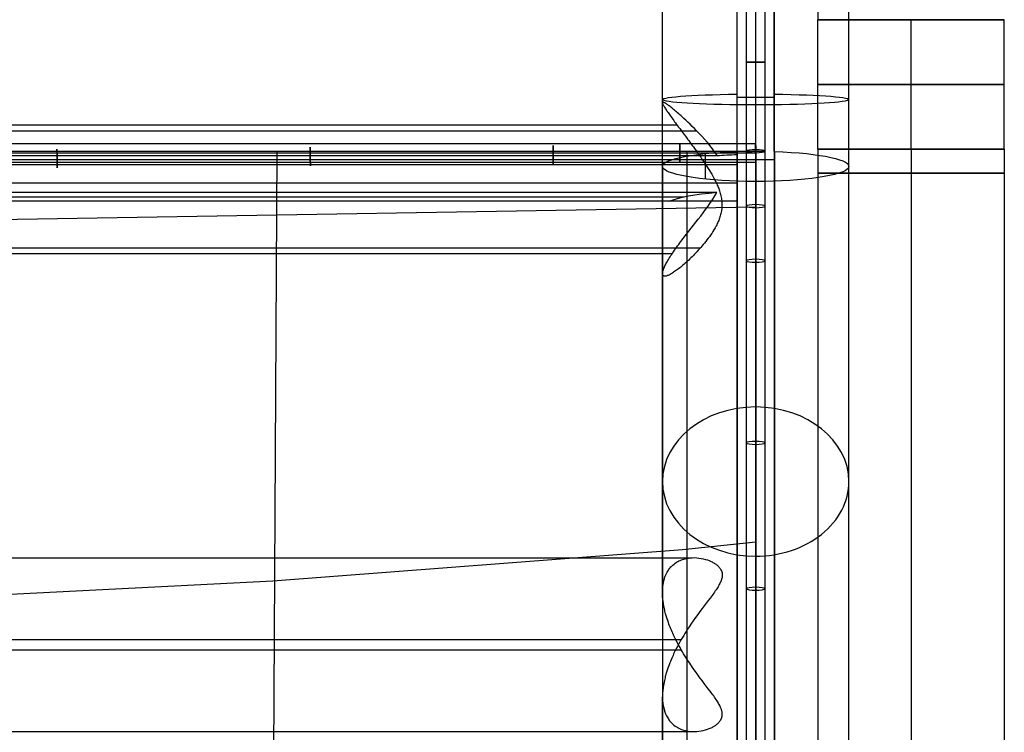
# Model space of a CAD drawing. Extents: x 5734 to 6364, y 72 to 847.
# Tile 12 of 26: x 6206 to 6364, y 445 to 560. Entities that reach past the tile are written whole.
import ezdxf

# ---------------------------------------------------------------- set-up
doc = ezdxf.new("R2010")
doc.units = 0
for name, color, linetype in [('MIDOLLINO', 7, 'CONTINUOUS'), ('PAGLIA', 7, 'CONTINUOUS'), ('PREDEFINITO', 7, 'CONTINUOUS')]:
    doc.layers.add(name, color=color, linetype=linetype)

msp = doc.modelspace()

# ---------------------------------------------------------------- linework, layer by layer
at = {"layer": 'MIDOLLINO'}
for p, q in [((5774.37, 540.29, 253.53), (6324.34, 540.29, 253.53)), ((6324.37, 537.29, 253.53), (6324.34, 540.29, 253.53)), ((5774.35, 538.79, 255.03), (6324.35, 538.79, 255.03)), ((5774.36, 538.79, 252.03), (6324.35, 538.79, 252.03)), ((6322.85, 492.07, 261.28), (6322.85, 539.04, 253.55)), ((6322.85, 539.04, 253.55), (6325.85, 539.04, 253.55)), ((6322.85, 539.04, 253.55), (6325.85, 539.04, 253.55)), ((6324.35, 492.32, 262.76), (6324.35, 539.29, 255.03)), ((6324.35, 538.8, 252.07), (6324.35, 539.29, 255.03)), ((6324.35, 538.8, 252.07), (6324.35, 539.28, 255.03)), ((6324.35, 491.83, 259.8), (6324.35, 538.8, 252.07)), ((6324.35, 538.79, 252.03), (6324.35, 538.79, 255.03)), ((6325.85, 492.07, 261.28), (6325.85, 539.04, 253.55)), ((5774.34, 537.29, 253.53), (6324.37, 537.29, 253.53)), ((6322.85, 351.2, 284.5), (6322.85, 492.07, 261.28)), ((6324.35, 351.44, 285.98), (6324.35, 492.32, 262.76)), ((6324.35, 350.96, 283.02), (6324.35, 491.83, 259.8)), ((6325.85, 351.2, 284.5), (6325.85, 492.07, 261.28))]:
    msp.add_line(p, q, dxfattribs=at)
at = {"layer": 'MIDOLLINO', "extrusion": (-3.36235e-10, 1, -0.000483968)}
msp.add_circle((-6324.35, 252.64, 553.24), 1.5, dxfattribs=at)
at = {"layer": 'MIDOLLINO', "extrusion": (0.999959, 0.009025, -0.001096)}
msp.add_circle((481.7, 260.47, 6328.68), 1.5, dxfattribs=at)
at = {"layer": 'MIDOLLINO', "extrusion": (0.999974, 0.007083, -0.000969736)}
msp.add_circle((493.88, 259.68, 6215.34), 1.5, dxfattribs=at)
at = {"layer": 'MIDOLLINO', "extrusion": (0.999975, 0.006942, -0.001007)}
msp.add_circle((494.77, 259.91, 6256.01), 1.5, dxfattribs=at)
at = {"layer": 'MIDOLLINO', "extrusion": (0.999964, 0.008435, -0.001119)}
msp.add_circle((485.39, 260.61, 6295.8), 1.5, dxfattribs=at)
at = {"layer": 'MIDOLLINO', "extrusion": (0.999945, 0.010413, -0.001249)}
msp.add_circle((472.91, 261.44, 6317.08), 1.5, dxfattribs=at)
at = {"layer": 'MIDOLLINO', "extrusion": (8.98853e-07, 0.986587, -0.163238)}
msp.add_circle((-6324.35, 338.14, 490.43), 1.5, dxfattribs=at)
at = {"layer": 'MIDOLLINO', "extrusion": (-3.0071e-10, 0.986751, -0.16224)}
msp.add_circle((-6324.35, 337.64, 490.76), 1.5, dxfattribs=at)
at = {"layer": 'MIDOLLINO', "extrusion": (0.001035, 0.986725, -0.162398)}
msp.add_circle((-6323.79, 338.8, 488.29), 1.5, dxfattribs=at)
at = {"layer": 'MIDOLLINO', "extrusion": (0.000516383, 0.986715, -0.162459)}
msp.add_circle((-6324.07, 338.29, 476.08), 1.5, dxfattribs=at)
at = {"layer": 'MIDOLLINO', "extrusion": (-0.000495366, 0.986687, -0.162632)}
msp.add_circle((-6324.59, 337.32, 439.9), 1.5, dxfattribs=at)
at = {"layer": 'MIDOLLINO', "extrusion": (-0.000270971, 0.986696, -0.162577)}
msp.add_circle((-6324.48, 337.53, 417.54), 1.5, dxfattribs=at)
at = {"layer": 'MIDOLLINO', "extrusion": (1, 3.36361e-10, 1.83144e-10)}
msp.add_arc((553.4, 340.74, 6324.35), 89.87, 260.6464, 336.6467, dxfattribs=at)
at = {"layer": 'MIDOLLINO', "extrusion": (1, 3.36314e-10, 1.83223e-10)}
msp.add_arc((553.4, 340.74, 6322.85), 88.37, 260.6461, 336.6466, dxfattribs=at)
at = {"layer": 'MIDOLLINO', "extrusion": (1, 3.36361e-10, 1.83138e-10)}
msp.add_arc((553.4, 340.74, 6325.85), 88.37, 260.6461, 336.6466, dxfattribs=at)
at = {"layer": 'MIDOLLINO', "extrusion": (1, 3.36333e-10, 1.83201e-10)}
msp.add_arc((553.4, 340.74, 6324.35), 86.87, 260.6458, 336.6466, dxfattribs=at)
at = {"layer": 'PAGLIA', "color": 2}
for p, q in [((5774.35, 539.04, 253.55), (6324.35, 539.04, 253.55)), ((6246.3, 354.52, 283.07), (6247.35, 539.04, 253.55)), ((6313.36, 124.85, 321.8), (6313.33, 539.04, 253.55)), ((6324.35, 539.04, 253.55), (6324.35, 163.41, 315.44)), ((6115.16, 526.61, 255.48), (6324.35, 530.07, 255.03)), ((6312.56, 474.93, 264.05), (6324.35, 476.14, 263.91)), ((6246.64, 469.89, 264.6), (6312.56, 474.93, 264.05)), ((6114.9, 463.09, 265.38), (6246.64, 469.89, 264.6))]:
    msp.add_line(p, q, dxfattribs=at)
at = {"layer": 'PAGLIA', "color": 2, "extrusion": (1, 3.36379e-10, 1.83123e-10)}
msp.add_arc((553.4, 340.74, 6324.35), 88.37, 260.6461, 336.6466, dxfattribs=at)
at = {"layer": 'PREDEFINITO', "color": 27}
for p, q in [((6334.35, 726.1, 498.98), (6334.35, 560.22, 498.98)), ((6334.35, 539.38, 498.98), (6334.35, 560.22, 498.98)), ((6349.35, 539.38, 483.98), (6349.35, 560.22, 483.98)), ((6349.35, 539.38, 513.98), (6349.35, 560.22, 513.98)), ((6364.35, 539.38, 498.98), (6364.35, 560.22, 498.98)), ((6334.35, 539.38, 498.98), (6334.35, 334.64, 498.98)), ((6349.35, 539.38, 483.98), (6349.35, 334.64, 483.98)), ((6349.35, 539.38, 513.98), (6349.35, 334.64, 513.98)), ((6364.35, 539.38, 498.98), (6364.35, 334.64, 498.98))]:
    msp.add_line(p, q, dxfattribs=at)
at = {"layer": 'PREDEFINITO', "color": 253}
for p, q in [((6309.36, 546.87, 237.8), (6309.35, 546.83, 237.44)), ((6309.35, 546.83, 237.44), (6309.36, 546.79, 237.09)), ((6309.37, 546.9, 238.15), (6309.36, 546.87, 237.8)), ((6309.36, 546.79, 237.09), (6309.37, 546.73, 236.74)), ((6309.39, 546.92, 238.5), (6309.37, 546.9, 238.15)), ((6309.37, 546.73, 236.74), (6309.4, 546.67, 236.38)), ((6309.41, 546.93, 238.84), (6309.39, 546.92, 238.5)), ((6309.4, 546.67, 236.38), (6309.43, 546.59, 236.02)), ((6309.45, 546.93, 239.19), (6309.41, 546.93, 238.84)), ((6309.43, 546.59, 236.02), (6309.46, 546.51, 235.69)), ((6309.49, 546.92, 239.53), (6309.45, 546.93, 239.19)), ((6309.54, 546.91, 239.87), (6309.49, 546.92, 239.53)), ((6309.6, 546.88, 240.21), (6309.54, 546.91, 239.87)), ((6309.67, 546.85, 240.55), (6309.6, 546.88, 240.21)), ((6309.74, 546.81, 240.88), (6309.67, 546.85, 240.55)), ((6309.82, 546.77, 241.21), (6309.74, 546.81, 240.88)), ((6309.9, 546.71, 241.54), (6309.82, 546.77, 241.21)), ((6310, 546.65, 241.87), (6309.9, 546.71, 241.54)), ((6310.1, 546.58, 242.19), (6310, 546.65, 241.87)), ((6309.46, 546.51, 235.69), (6309.51, 546.43, 235.36)), ((6309.51, 546.43, 235.36), (6309.56, 546.33, 235.03)), ((6309.56, 546.33, 235.03), (6309.62, 546.23, 234.7)), ((6309.62, 546.23, 234.7), (6309.69, 546.11, 234.37)), ((6309.69, 546.11, 234.37), (6309.76, 545.99, 234.05)), ((6309.76, 545.99, 234.05), (6309.85, 545.86, 233.73)), ((6309.85, 545.86, 233.73), (6309.94, 545.73, 233.41)), ((6309.94, 545.73, 233.41), (6310.03, 545.59, 233.1)), ((6310.03, 545.59, 233.1), (6310.13, 545.44, 232.79)), ((6310.21, 546.5, 242.51), (6310.1, 546.58, 242.19)), ((6310.13, 545.44, 232.79), (6310.24, 545.28, 232.49)), ((6310.32, 546.42, 242.83), (6310.21, 546.5, 242.51)), ((6310.24, 545.28, 232.49), (6310.35, 545.12, 232.19)), ((6310.44, 546.33, 243.14), (6310.32, 546.42, 242.83)), ((6310.35, 545.12, 232.19), (6310.47, 544.95, 231.9)), ((6310.57, 546.23, 243.45), (6310.44, 546.33, 243.14)), ((6310.7, 546.12, 243.76), (6310.57, 546.23, 243.45)), ((6310.84, 546.01, 244.06), (6310.7, 546.12, 243.76)), ((6310.99, 545.9, 244.36), (6310.84, 546.01, 244.06)), ((6311.14, 545.77, 244.65), (6310.99, 545.9, 244.36)), ((6311.29, 545.64, 244.94), (6311.14, 545.77, 244.65)), ((6311.45, 545.51, 245.23), (6311.29, 545.64, 244.94)), ((6311.62, 545.36, 245.51), (6311.45, 545.51, 245.23)), ((6311.79, 545.22, 245.79), (6311.62, 545.36, 245.51)), ((6311.96, 545.06, 246.07), (6311.79, 545.22, 245.79)), ((6312.14, 544.91, 246.34), (6311.96, 545.06, 246.07)), ((6310.47, 544.95, 231.9), (6310.6, 544.77, 231.61)), ((6310.6, 544.77, 231.61), (6310.73, 544.59, 231.33)), ((6310.73, 544.59, 231.33), (6310.87, 544.4, 231.05)), ((6310.87, 544.4, 231.05), (6311.01, 544.2, 230.78)), ((6311.01, 544.2, 230.78), (6311.16, 544, 230.52)), ((6311.16, 544, 230.52), (6311.31, 543.8, 230.26)), ((6311.31, 543.8, 230.26), (6311.46, 543.59, 230)), ((6311.46, 543.59, 230), (6311.62, 543.37, 229.76)), ((6312.3, 544.77, 246.56), (6312.14, 544.91, 246.34)), ((6312.46, 544.62, 246.78), (6312.3, 544.77, 246.56)), ((6312.62, 544.48, 247), (6312.46, 544.62, 246.78)), ((6312.78, 544.33, 247.21), (6312.62, 544.48, 247)), ((6313.11, 544.03, 247.62), (6312.78, 544.33, 247.21)), ((6313.44, 543.72, 248.01), (6313.11, 544.03, 247.62)), ((6313.78, 543.39, 248.39), (6313.44, 543.72, 248.01)), ((5783.87, 542.35, 249.44), (6314.83, 542.35, 249.44)), ((5787.02, 543.29, 229.66), (6311.69, 543.29, 229.66)), ((6311.62, 543.37, 229.76), (6311.79, 543.15, 229.52)), ((6311.79, 543.15, 229.52), (6311.95, 542.93, 229.28)), ((6311.95, 542.93, 229.28), (6312.12, 542.7, 229.05)), ((6312.12, 542.7, 229.05), (6312.3, 542.47, 228.83)), ((6312.3, 542.47, 228.83), (6312.47, 542.23, 228.62)), ((6312.47, 542.23, 228.62), (6312.65, 541.99, 228.41)), ((6312.65, 541.99, 228.41), (6312.83, 541.75, 228.21)), ((6314.13, 543.05, 248.75), (6313.78, 543.39, 248.39)), ((6314.48, 542.71, 249.1), (6314.13, 543.05, 248.75)), ((6314.83, 542.35, 249.44), (6314.48, 542.71, 249.1)), ((6312.83, 541.75, 228.21), (6313.01, 541.5, 228.01)), ((6313.01, 541.5, 228.01), (6313.2, 541.26, 227.82)), ((6313.2, 541.26, 227.82), (6313.39, 541, 227.64)), ((6313.39, 541, 227.64), (6313.57, 540.75, 227.47)), ((6313.57, 540.75, 227.47), (6313.76, 540.5, 227.3)), ((6313.76, 540.5, 227.3), (6313.94, 540.25, 227.14)), ((6313.94, 540.25, 227.14), (6314.13, 539.99, 226.99)), ((6314.13, 539.99, 226.99), (6314.32, 539.73, 226.84)), ((6314.32, 539.73, 226.84), (6314.52, 539.46, 226.7)), ((6314.52, 539.46, 226.7), (6314.71, 539.19, 226.56)), ((6314.71, 539.19, 226.56), (6314.91, 538.92, 226.43)), ((6314.91, 538.92, 226.43), (6315.11, 538.64, 226.3)), ((5777.35, 537.71, 248.58), (6321.35, 537.71, 248.58)), ((5780.59, 538.33, 252), (6318.11, 538.33, 252)), ((6315.11, 538.64, 226.3), (6315.31, 538.35, 226.17)), ((6315.31, 538.35, 226.17), (6315.51, 538.06, 226.05)), ((6315.51, 538.06, 226.05), (6315.71, 537.77, 225.94)), ((6315.71, 537.77, 225.94), (6315.92, 537.47, 225.84)), ((6315.92, 537.47, 225.84), (6316.12, 537.17, 225.74)), ((6316.12, 537.17, 225.74), (6316.32, 536.87, 225.65)), ((6321.35, 538.33, 252), (6321.35, 538.52, 253.04)), ((6321.35, 537.09, 245.16), (6321.35, 538.33, 252)), ((6321.35, 536.9, 244.13), (6321.35, 537.09, 245.16)), ((5777.35, 536.9, 244.13), (6321.35, 536.9, 244.13)), ((6316.32, 536.87, 225.65), (6316.51, 536.57, 225.56)), ((6316.51, 536.57, 225.56), (6316.71, 536.27, 225.48)), ((6316.71, 536.27, 225.48), (6316.9, 535.96, 225.41)), ((6316.9, 535.96, 225.41), (6317.08, 535.65, 225.35)), ((6317.08, 535.65, 225.35), (6317.27, 535.34, 225.29)), ((6321.35, 536.9, 244.13), (6321.35, 531, 245.2)), ((5777.35, 533.95, 244.66), (6321.35, 533.95, 244.66)), ((6317.27, 535.34, 225.29), (6317.46, 535.01, 225.24)), ((6317.46, 535.01, 225.24), (6317.64, 534.68, 225.19)), ((6317.64, 534.68, 225.19), (6317.82, 534.33, 225.15)), ((6317.82, 534.33, 225.15), (6318, 533.97, 225.12)), ((6318, 533.97, 225.12), (6318.09, 533.79, 225.11)), ((6318.11, 532.42, 253.07), (5780.59, 532.42, 253.07)), ((6317.96, 532.15, 253.06), (6318.11, 532.42, 253.07)), ((6318.09, 533.79, 225.11), (6318.17, 533.6, 225.1)), ((6318.17, 533.6, 225.1), (6318.25, 533.41, 225.09)), ((6318.25, 533.41, 225.09), (6318.33, 533.22, 225.08)), ((6318.33, 533.22, 225.08), (6318.4, 533.03, 225.08)), ((6318.4, 533.03, 225.08), (6318.47, 532.84, 225.08)), ((6318.47, 532.84, 225.08), (6318.54, 532.65, 225.08)), ((6318.54, 532.65, 225.08), (6318.6, 532.45, 225.09)), ((6318.6, 532.45, 225.09), (6318.66, 532.25, 225.1)), ((5785.84, 531.71, 249.14), (6312.86, 531.71, 249.14)), ((6310.46, 531, 245.2), (5788.25, 531, 245.2)), ((6321.35, 531, 245.2), (6310.46, 531, 245.2)), ((6316.89, 530.49, 252.87), (6317.09, 530.77, 252.91)), ((6317.09, 530.77, 252.91), (6317.27, 531.05, 252.95)), ((6317.27, 531.05, 252.95), (6317.46, 531.32, 252.99)), ((6317.46, 531.32, 252.99), (6317.63, 531.6, 253.02)), ((6317.63, 531.6, 253.02), (6317.8, 531.87, 253.04)), ((6317.8, 531.87, 253.04), (6317.96, 532.15, 253.06)), ((6318.66, 532.25, 225.1), (6318.71, 532.05, 225.11)), ((6318.71, 532.05, 225.11), (6318.76, 531.85, 225.12)), ((6318.76, 531.85, 225.12), (6318.8, 531.65, 225.14)), ((6318.8, 531.65, 225.14), (6318.84, 531.45, 225.16)), ((6318.84, 531.45, 225.16), (6318.87, 531.25, 225.18)), ((6318.87, 531.25, 225.18), (6318.89, 531.04, 225.21)), ((6318.89, 531.04, 225.21), (6318.9, 530.94, 225.22)), ((6318.9, 530.94, 225.22), (6318.91, 530.84, 225.24)), ((6318.91, 530.84, 225.24), (6318.92, 530.74, 225.25)), ((6315.9, 529.14, 252.56), (6316.3, 529.67, 252.7)), ((6316.3, 529.67, 252.7), (6316.7, 530.22, 252.82)), ((6316.7, 530.22, 252.82), (6316.89, 530.49, 252.87)), ((6318.8, 529.22, 225.58), (6318.76, 529.03, 225.64)), ((6318.84, 529.42, 225.53), (6318.8, 529.22, 225.58)), ((6318.87, 529.62, 225.48), (6318.84, 529.42, 225.53)), ((6318.88, 529.72, 225.45), (6318.87, 529.62, 225.48)), ((6318.89, 529.82, 225.43), (6318.88, 529.72, 225.45)), ((6318.9, 529.92, 225.41), (6318.89, 529.82, 225.43)), ((6318.91, 530.02, 225.39), (6318.9, 529.92, 225.41)), ((6318.92, 530.12, 225.37), (6318.91, 530.02, 225.39)), ((6318.92, 530.74, 225.25), (6318.92, 530.63, 225.27)), ((6318.92, 530.63, 225.27), (6318.92, 530.53, 225.29)), ((6318.92, 530.53, 225.29), (6318.92, 530.43, 225.31)), ((6318.92, 530.43, 225.31), (6318.92, 530.33, 225.33)), ((6318.92, 530.33, 225.33), (6318.92, 530.22, 225.34)), ((6318.92, 530.22, 225.34), (6318.92, 530.12, 225.37)), ((6314.33, 527.12, 251.82), (6314.72, 527.61, 252.03)), ((6314.72, 527.61, 252.03), (6315.1, 528.1, 252.22)), ((6315.1, 528.1, 252.22), (6315.5, 528.61, 252.4)), ((6315.5, 528.61, 252.4), (6315.9, 529.14, 252.56)), ((6318.33, 527.73, 226.08), (6318.25, 527.55, 226.15)), ((6318.4, 527.91, 226.01), (6318.33, 527.73, 226.08)), ((6318.47, 528.09, 225.94), (6318.4, 527.91, 226.01)), ((6318.54, 528.27, 225.88), (6318.47, 528.09, 225.94)), ((6318.6, 528.46, 225.81), (6318.54, 528.27, 225.88)), ((6318.66, 528.65, 225.75), (6318.6, 528.46, 225.81)), ((6318.71, 528.84, 225.69), (6318.66, 528.65, 225.75)), ((6318.76, 529.03, 225.64), (6318.71, 528.84, 225.69)), ((6313.39, 525.91, 251.19), (6313.57, 526.15, 251.33)), ((6313.57, 526.15, 251.33), (6313.95, 526.63, 251.58)), ((6313.95, 526.63, 251.58), (6314.33, 527.12, 251.82)), ((6317.45, 526.11, 226.86), (6317.27, 525.82, 227.02)), ((6317.64, 526.41, 226.69), (6317.45, 526.11, 226.86)), ((6317.82, 526.72, 226.53), (6317.64, 526.41, 226.69)), ((6318, 527.04, 226.38), (6317.82, 526.72, 226.53)), ((6318.08, 527.21, 226.3), (6318, 527.04, 226.38)), ((6318.17, 527.38, 226.23), (6318.08, 527.21, 226.3)), ((6318.25, 527.55, 226.15), (6318.17, 527.38, 226.23)), ((6312.15, 524.28, 250.09), (6312.32, 524.51, 250.26)), ((6312.32, 524.51, 250.26), (6312.49, 524.74, 250.43)), ((6312.49, 524.74, 250.43), (6312.66, 524.97, 250.6)), ((6312.66, 524.97, 250.6), (6312.84, 525.2, 250.76)), ((6312.84, 525.2, 250.76), (6313.02, 525.44, 250.91)), ((6313.02, 525.44, 250.91), (6313.2, 525.67, 251.05)), ((6313.2, 525.67, 251.05), (6313.39, 525.91, 251.19)), ((6316.31, 524.51, 227.9), (6316.11, 524.26, 228.09)), ((6316.51, 524.76, 227.71), (6316.31, 524.51, 227.9)), ((6316.7, 525.02, 227.53), (6316.51, 524.76, 227.71)), ((6316.9, 525.28, 227.35), (6316.7, 525.02, 227.53)), ((6317.08, 525.55, 227.19), (6316.9, 525.28, 227.35)), ((6317.27, 525.82, 227.02), (6317.08, 525.55, 227.19)), ((5783.22, 523.51, 228.73), (6315.48, 523.51, 228.73)), ((6310.99, 522.65, 248.59), (6311.14, 522.87, 248.82)), ((6311.14, 522.87, 248.82), (6311.29, 523.1, 249.04)), ((6311.29, 523.1, 249.04), (6311.45, 523.32, 249.27)), ((6311.45, 523.32, 249.27), (6311.62, 523.56, 249.48)), ((6311.62, 523.56, 249.48), (6311.79, 523.79, 249.69)), ((6311.79, 523.79, 249.69), (6311.97, 524.03, 249.89)), ((6311.97, 524.03, 249.89), (6312.15, 524.28, 250.09)), ((6314.9, 522.87, 229.35), (6314.71, 522.66, 229.57)), ((6315.1, 523.09, 229.13), (6314.9, 522.87, 229.35)), ((6315.31, 523.31, 228.91), (6315.1, 523.09, 229.13)), ((6315.51, 523.54, 228.7), (6315.31, 523.31, 228.91)), ((6315.71, 523.78, 228.49), (6315.51, 523.54, 228.7)), ((6315.91, 524.02, 228.29), (6315.71, 523.78, 228.49)), ((6316.11, 524.26, 228.09), (6315.91, 524.02, 228.29)), ((5787.77, 522.58, 248.5), (6310.93, 522.58, 248.5)), ((6310, 521.07, 246.52), (6310.1, 521.25, 246.8)), ((6310.1, 521.25, 246.8), (6310.21, 521.43, 247.07)), ((6310.21, 521.43, 247.07), (6310.32, 521.62, 247.34)), ((6310.32, 521.62, 247.34), (6310.44, 521.82, 247.6)), ((6310.44, 521.82, 247.6), (6310.57, 522.02, 247.85)), ((6310.57, 522.02, 247.85), (6310.7, 522.23, 248.1)), ((6310.7, 522.23, 248.1), (6310.84, 522.44, 248.35)), ((6310.84, 522.44, 248.35), (6310.99, 522.65, 248.59)), ((6313.38, 521.34, 231.22), (6313.19, 521.17, 231.48)), ((6313.57, 521.52, 230.97), (6313.38, 521.34, 231.22)), ((6313.75, 521.69, 230.73), (6313.57, 521.52, 230.97)), ((6313.94, 521.88, 230.49), (6313.75, 521.69, 230.73)), ((6314.13, 522.06, 230.25), (6313.94, 521.88, 230.49)), ((6314.32, 522.25, 230.02), (6314.13, 522.06, 230.25)), ((6314.51, 522.45, 229.79), (6314.32, 522.25, 230.02)), ((6314.71, 522.66, 229.57), (6314.51, 522.45, 229.79)), ((6309.39, 519.63, 243.46), (6309.41, 519.74, 243.78)), ((6309.41, 519.74, 243.78), (6309.45, 519.86, 244.11)), ((6309.45, 519.86, 244.11), (6309.49, 519.99, 244.43)), ((6309.49, 519.99, 244.43), (6309.54, 520.13, 244.74)), ((6309.54, 520.13, 244.74), (6309.6, 520.27, 245.05)), ((6309.6, 520.27, 245.05), (6309.67, 520.42, 245.36)), ((6309.67, 520.42, 245.36), (6309.74, 520.57, 245.65)), ((6309.74, 520.57, 245.65), (6309.82, 520.73, 245.95)), ((6309.82, 520.73, 245.95), (6309.91, 520.9, 246.24)), ((6309.91, 520.9, 246.24), (6310, 521.07, 246.52)), ((6311.3, 519.65, 234.65), (6311.15, 519.55, 234.97)), ((6311.46, 519.76, 234.34), (6311.3, 519.65, 234.65)), ((6311.62, 519.87, 234.04), (6311.46, 519.76, 234.34)), ((6311.78, 519.99, 233.73), (6311.62, 519.87, 234.04)), ((6311.95, 520.12, 233.44), (6311.78, 519.99, 233.73)), ((6312.12, 520.25, 233.14), (6311.95, 520.12, 233.44)), ((6312.29, 520.39, 232.85), (6312.12, 520.25, 233.14)), ((6312.47, 520.54, 232.57), (6312.29, 520.39, 232.85)), ((6312.65, 520.69, 232.29), (6312.47, 520.54, 232.57)), ((6312.83, 520.84, 232.02), (6312.65, 520.69, 232.29)), ((6313.01, 521.01, 231.75), (6312.83, 520.84, 232.02)), ((6313.19, 521.17, 231.48), (6313.01, 521.01, 231.75)), ((6309.35, 519.34, 242.44), (6309.36, 519.43, 242.78)), ((6309.36, 519.26, 242.1), (6309.35, 519.34, 242.44)), ((6309.36, 519.43, 242.78), (6309.37, 519.53, 243.12)), ((6309.37, 519.19, 241.75), (6309.36, 519.26, 242.1)), ((6309.37, 519.53, 243.12), (6309.39, 519.63, 243.46)), ((6309.4, 519.12, 241.39), (6309.37, 519.19, 241.75)), ((6309.43, 519.07, 241.03), (6309.4, 519.12, 241.39)), ((6309.46, 519.02, 240.69), (6309.43, 519.07, 241.03)), ((6309.51, 518.99, 240.35), (6309.46, 519.02, 240.69)), ((6309.56, 518.96, 240.01), (6309.51, 518.99, 240.35)), ((6309.62, 518.94, 239.66), (6309.56, 518.96, 240.01)), ((6309.69, 518.93, 239.32), (6309.62, 518.94, 239.66)), ((6309.76, 518.93, 238.97), (6309.69, 518.93, 239.32)), ((6309.84, 518.94, 238.63), (6309.76, 518.93, 238.97)), ((6309.93, 518.95, 238.28), (6309.84, 518.94, 238.63)), ((6310.03, 518.98, 237.94), (6309.93, 518.95, 238.28)), ((6310.13, 519.01, 237.6), (6310.03, 518.98, 237.94)), ((6310.24, 519.05, 237.26), (6310.13, 519.01, 237.6)), ((6310.35, 519.1, 236.93), (6310.24, 519.05, 237.26)), ((6310.47, 519.15, 236.59), (6310.35, 519.1, 236.93)), ((6310.6, 519.22, 236.26), (6310.47, 519.15, 236.59)), ((6310.73, 519.29, 235.93), (6310.6, 519.22, 236.26)), ((6310.86, 519.37, 235.61), (6310.73, 519.29, 235.93)), ((6311.01, 519.45, 235.29), (6310.86, 519.37, 235.61)), ((6311.15, 519.55, 234.97), (6311.01, 519.45, 235.29))]:
    msp.add_line(p, q, dxfattribs=at)
at = {"layer": 'PREDEFINITO', "color": 59}
for p, q in [((6321.35, 547.76, 244.23), (6327.35, 547.76, 244.23)), ((6321.35, 163.36, 315.14), (6321.35, 538.99, 253.25)), ((6321.35, 163.36, 315.14), (6321.35, 538.99, 253.25)), ((6321.35, 538.99, 253.25), (6321.35, 163.36, 315.14)), ((6321.35, 538.99, 253.25), (6321.35, 538.99, 253.25)), ((6321.35, 538.99, 253.25), (6321.35, 538.99, 253.25)), ((6327.35, 538.99, 253.25), (6327.35, 163.36, 315.14)), ((6327.35, 538.99, 253.25), (6327.35, 537.69, 245.35)), ((6327.35, 163.36, 315.14), (6327.35, 538.99, 253.25)), ((6327.35, 538.99, 253.25), (6327.35, 163.36, 315.14)), ((6327.35, 538.99, 253.25), (6327.35, 537.69, 245.35)), ((6327.35, 538.99, 253.25), (6327.35, 537.69, 245.35)), ((6316.21, 538.65, 251.17), (6316.21, 534.56, 226.32)), ((6321.35, 537.69, 245.35), (6327.35, 537.69, 245.35)), ((6321.35, 537.69, 245.35), (6321.35, 162.06, 307.25)), ((6327.35, 538.34, 249.3), (6327.35, 538.34, 249.3)), ((6327.35, 537.69, 245.35), (6327.35, 162.06, 307.25)), ((6327.35, 537.69, 245.35), (6327.35, 537.69, 245.35)), ((6309.35, 536.6, 238.74), (6309.35, 160.97, 300.64)), ((6339.35, 181.48, 297.26), (6339.35, 536.6, 238.74)), ((6324.35, 281.32, 265.61), (6324.35, 534.17, 223.94)), ((6324.35, 281.32, 265.61), (6324.35, 534.17, 223.94)), ((6324.35, 534.17, 223.94), (6324.35, 281.32, 265.61)), ((6324.35, 443.84, 76.84), (6324.35, 497.86, 4.62)), ((6309.35, 467.98, 19.52), (6309.35, 485.85, -4.36)), ((6339.35, 431.83, 67.85), (6339.35, 485.85, -4.36)), ((6324.35, 419.82, 58.87), (6324.35, 473.84, -13.35)), ((5784.86, 473.57, 29.92), (6313.84, 473.57, 29.92)), ((6310.71, 472.1, 24.42), (6310.81, 472.2, 24.64)), ((6310.81, 472.2, 24.64), (6311.01, 472.39, 25.05)), ((6311.01, 472.39, 25.05), (6311.21, 472.56, 25.46)), ((6311.21, 472.56, 25.46), (6311.41, 472.72, 25.84)), ((6311.41, 472.72, 25.84), (6311.6, 472.85, 26.22)), ((6311.6, 472.85, 26.22), (6311.8, 472.97, 26.58)), ((6311.8, 472.97, 26.58), (6312, 473.07, 26.93)), ((6312, 473.07, 26.93), (6312.2, 473.16, 27.27)), ((6312.2, 473.16, 27.27), (6312.39, 473.24, 27.61)), ((6312.39, 473.24, 27.61), (6312.59, 473.31, 27.93)), ((6312.59, 473.31, 27.93), (6312.78, 473.38, 28.26)), ((6312.78, 473.38, 28.26), (6312.98, 473.43, 28.57)), ((6312.98, 473.43, 28.57), (6313.17, 473.47, 28.88)), ((6313.17, 473.47, 28.88), (6313.36, 473.51, 29.18)), ((6313.36, 473.51, 29.18), (6313.56, 473.54, 29.48)), ((6313.56, 473.54, 29.48), (6313.75, 473.57, 29.77)), ((6313.75, 473.57, 29.77), (6313.93, 473.58, 30.06)), ((6313.93, 473.58, 30.06), (6314.12, 473.59, 30.34)), ((6314.12, 473.59, 30.34), (6314.49, 473.6, 30.89)), ((6314.49, 473.6, 30.89), (6314.86, 473.58, 31.43)), ((6314.86, 473.58, 31.43), (6315.22, 473.54, 31.95)), ((6315.22, 473.54, 31.95), (6315.57, 473.49, 32.46)), ((6315.57, 473.49, 32.46), (6315.91, 473.42, 32.96)), ((6315.91, 473.42, 32.96), (6316.25, 473.33, 33.45)), ((6316.25, 473.33, 33.45), (6316.57, 473.23, 33.92)), ((6316.57, 473.23, 33.92), (6316.89, 473.12, 34.38)), ((6316.89, 473.12, 34.38), (6317.18, 472.98, 34.84)), ((6317.18, 472.98, 34.84), (6317.33, 472.91, 35.06)), ((6317.33, 472.91, 35.06), (6317.47, 472.84, 35.28)), ((6317.47, 472.84, 35.28), (6317.6, 472.76, 35.5)), ((6317.6, 472.76, 35.5), (6317.73, 472.68, 35.71)), ((6317.73, 472.68, 35.71), (6317.86, 472.6, 35.92)), ((6317.86, 472.6, 35.92), (6317.98, 472.51, 36.14)), ((6317.98, 472.51, 36.14), (6318.09, 472.42, 36.34)), ((6318.09, 472.42, 36.34), (6318.2, 472.33, 36.55)), ((6318.2, 472.33, 36.55), (6318.31, 472.24, 36.75)), ((6318.31, 472.24, 36.75), (6318.4, 472.14, 36.96)), ((6318.4, 472.14, 36.96), (6318.49, 472.04, 37.16)), ((6309.75, 470.48, 21.93), (6309.8, 470.61, 22.1)), ((6309.8, 470.61, 22.1), (6309.85, 470.74, 22.25)), ((6309.85, 470.74, 22.25), (6309.9, 470.85, 22.41)), ((6309.9, 470.85, 22.41), (6310, 471.06, 22.7)), ((6310, 471.06, 22.7), (6310.1, 471.25, 22.98)), ((6310.1, 471.25, 22.98), (6310.2, 471.42, 23.24)), ((6310.2, 471.42, 23.24), (6310.3, 471.58, 23.49)), ((6310.3, 471.58, 23.49), (6310.4, 471.72, 23.74)), ((6310.4, 471.72, 23.74), (6310.5, 471.86, 23.97)), ((6310.5, 471.86, 23.97), (6310.61, 471.98, 24.2)), ((6310.61, 471.98, 24.2), (6310.71, 472.1, 24.42)), ((6318.49, 472.04, 37.16), (6318.58, 471.93, 37.35)), ((6318.58, 471.93, 37.35), (6318.65, 471.83, 37.55)), ((6318.65, 471.83, 37.55), (6318.69, 471.77, 37.65)), ((6318.69, 471.77, 37.65), (6318.72, 471.72, 37.74)), ((6318.72, 471.72, 37.74), (6318.75, 471.66, 37.84)), ((6318.75, 471.66, 37.84), (6318.78, 471.6, 37.93)), ((6318.78, 471.6, 37.93), (6318.81, 471.55, 38.03)), ((6318.81, 471.55, 38.03), (6318.83, 471.49, 38.12)), ((6318.83, 471.49, 38.12), (6318.86, 471.43, 38.22)), ((6318.86, 471.43, 38.22), (6318.88, 471.37, 38.31)), ((6318.88, 471.37, 38.31), (6318.9, 471.31, 38.4)), ((6318.9, 471.31, 38.4), (6318.91, 471.25, 38.5)), ((6318.91, 471.25, 38.5), (6318.93, 471.19, 38.59)), ((6318.93, 471.19, 38.59), (6318.94, 471.13, 38.68)), ((6318.94, 471.13, 38.68), (6318.95, 471.06, 38.77)), ((6318.95, 471.06, 38.77), (6318.96, 471, 38.86)), ((6318.96, 470.6, 39.39), (6318.95, 470.53, 39.48)), ((6318.96, 471, 38.86), (6318.96, 470.93, 38.95)), ((6318.96, 470.93, 38.95), (6318.97, 470.87, 39.04)), ((6318.97, 470.74, 39.21), (6318.96, 470.67, 39.3)), ((6318.96, 470.67, 39.3), (6318.96, 470.6, 39.39)), ((6318.97, 470.87, 39.04), (6318.97, 470.8, 39.13)), ((6318.97, 470.8, 39.13), (6318.97, 470.74, 39.21)), ((6309.39, 468.83, 20.21), (6309.41, 468.96, 20.32)), ((6309.41, 468.96, 20.32), (6309.42, 469.07, 20.42)), ((6309.42, 469.07, 20.42), (6309.44, 469.23, 20.57)), ((6309.44, 469.23, 20.57), (6309.46, 469.37, 20.71)), ((6309.46, 469.37, 20.71), (6309.49, 469.5, 20.84)), ((6309.49, 469.5, 20.84), (6309.51, 469.62, 20.96)), ((6309.51, 469.62, 20.96), (6309.56, 469.83, 21.18)), ((6309.56, 469.83, 21.18), (6309.61, 470.02, 21.38)), ((6309.61, 470.02, 21.38), (6309.65, 470.19, 21.58)), ((6309.65, 470.19, 21.58), (6309.7, 470.34, 21.76)), ((6309.7, 470.34, 21.76), (6309.75, 470.48, 21.93)), ((6318.4, 469.1, 41.02), (6318.3, 468.93, 41.17)), ((6318.49, 469.26, 40.87), (6318.4, 469.1, 41.02)), ((6318.57, 469.42, 40.71), (6318.49, 469.26, 40.87)), ((6318.65, 469.58, 40.55), (6318.57, 469.42, 40.71)), ((6318.72, 469.73, 40.39), (6318.65, 469.58, 40.55)), ((6318.75, 469.81, 40.31), (6318.72, 469.73, 40.39)), ((6318.78, 469.89, 40.23), (6318.75, 469.81, 40.31)), ((6318.8, 469.96, 40.15), (6318.78, 469.89, 40.23)), ((6318.83, 470.03, 40.07), (6318.8, 469.96, 40.15)), ((6318.85, 470.11, 39.98), (6318.83, 470.03, 40.07)), ((6318.87, 470.18, 39.9), (6318.85, 470.11, 39.98)), ((6318.89, 470.25, 39.82), (6318.87, 470.18, 39.9)), ((6318.91, 470.32, 39.73), (6318.89, 470.25, 39.82)), ((6318.93, 470.39, 39.65), (6318.91, 470.32, 39.73)), ((6318.94, 470.46, 39.56), (6318.93, 470.39, 39.65)), ((6318.95, 470.53, 39.48), (6318.94, 470.46, 39.56)), ((6309.35, 468.04, 19.57), (6309.36, 468.21, 19.7)), ((6309.35, 467.86, 19.43), (6309.35, 468.04, 19.57)), ((6309.36, 467.69, 19.31), (6309.35, 467.86, 19.43)), ((6309.36, 468.38, 19.84), (6309.37, 468.54, 19.97)), ((6309.36, 468.21, 19.7), (6309.36, 468.38, 19.84)), ((6309.36, 467.53, 19.2), (6309.36, 467.69, 19.31)), ((6309.37, 467.38, 19.09), (6309.36, 467.53, 19.2)), ((6309.37, 468.54, 19.97), (6309.39, 468.83, 20.21)), ((6309.38, 467.24, 19), (6309.37, 467.38, 19.09)), ((6317.32, 467.49, 42.3), (6317.03, 467.1, 42.56)), ((6317.46, 467.68, 42.16), (6317.32, 467.49, 42.3)), ((6317.59, 467.87, 42.03), (6317.46, 467.68, 42.16)), ((6317.72, 468.06, 41.89), (6317.59, 467.87, 42.03)), ((6317.85, 468.24, 41.75), (6317.72, 468.06, 41.89)), ((6317.97, 468.41, 41.61), (6317.85, 468.24, 41.75)), ((6318.09, 468.59, 41.47), (6317.97, 468.41, 41.61)), ((6318.2, 468.76, 41.32), (6318.09, 468.59, 41.47)), ((6318.3, 468.93, 41.17), (6318.2, 468.76, 41.32)), ((6309.4, 466.99, 18.85), (6309.38, 467.24, 19)), ((6309.42, 466.78, 18.72), (6309.4, 466.99, 18.85)), ((6309.44, 466.6, 18.61), (6309.42, 466.78, 18.72)), ((6309.47, 466.43, 18.51), (6309.44, 466.6, 18.61)), ((6309.49, 466.27, 18.43), (6309.47, 466.43, 18.51)), ((6309.51, 466.13, 18.35), (6309.49, 466.27, 18.43)), ((6309.56, 465.86, 18.21), (6309.51, 466.13, 18.35)), ((6309.61, 465.61, 18.09), (6309.56, 465.86, 18.21)), ((6316.07, 465.84, 43.27), (6315.73, 465.39, 43.48)), ((6316.4, 466.28, 43.04), (6316.07, 465.84, 43.27)), ((6316.72, 466.7, 42.8), (6316.4, 466.28, 43.04)), ((6317.03, 467.1, 42.56), (6316.72, 466.7, 42.8)), ((6309.66, 465.38, 17.99), (6309.61, 465.61, 18.09)), ((6309.71, 465.17, 17.89), (6309.66, 465.38, 17.99)), ((6309.75, 464.96, 17.8), (6309.71, 465.17, 17.89)), ((6309.8, 464.77, 17.72), (6309.75, 464.96, 17.8)), ((6309.85, 464.58, 17.65), (6309.8, 464.77, 17.72)), ((6309.9, 464.41, 17.59), (6309.85, 464.58, 17.65)), ((6310, 464.07, 17.47), (6309.9, 464.41, 17.59)), ((6315.03, 464.45, 43.87), (6314.66, 463.94, 44.04)), ((6315.38, 464.93, 43.68), (6315.03, 464.45, 43.87)), ((6315.73, 465.39, 43.48), (6315.38, 464.93, 43.68)), ((6310.1, 463.75, 17.37), (6310, 464.07, 17.47)), ((6310.2, 463.46, 17.28), (6310.1, 463.75, 17.37)), ((6310.3, 463.17, 17.2), (6310.2, 463.46, 17.28)), ((6310.4, 462.9, 17.13), (6310.3, 463.17, 17.2)), ((6310.5, 462.64, 17.07), (6310.4, 462.9, 17.13)), ((6310.6, 462.39, 17.02), (6310.5, 462.64, 17.07)), ((6313.92, 462.88, 44.35), (6313.73, 462.6, 44.41)), ((6314.3, 463.42, 44.2), (6313.92, 462.88, 44.35)), ((6314.66, 463.94, 44.04), (6314.3, 463.42, 44.2)), ((6310.7, 462.14, 16.97), (6310.6, 462.39, 17.02)), ((6310.8, 461.91, 16.93), (6310.7, 462.14, 16.97)), ((6310.9, 461.68, 16.89), (6310.8, 461.91, 16.93)), ((6311, 461.45, 16.86), (6310.9, 461.68, 16.89)), ((6311.19, 461.02, 16.81), (6311, 461.45, 16.86)), ((6312.77, 461.09, 44.66), (6312.58, 460.76, 44.69)), ((6312.97, 461.41, 44.62), (6312.77, 461.09, 44.66)), ((6313.16, 461.71, 44.57), (6312.97, 461.41, 44.62)), ((6313.35, 462.02, 44.52), (6313.16, 461.71, 44.57)), ((6313.54, 462.31, 44.47), (6313.35, 462.02, 44.52)), ((6313.73, 462.6, 44.41), (6313.54, 462.31, 44.47)), ((5786.33, 460.42, 44.71), (6312.37, 460.42, 44.71)), ((6311.39, 460.61, 16.77), (6311.19, 461.02, 16.81)), ((6311.59, 460.22, 16.75), (6311.39, 460.61, 16.77)), ((6311.79, 459.84, 16.74), (6311.59, 460.22, 16.75)), ((6311.97, 459.7, 44.73), (6311.77, 459.32, 44.73)), ((6311.98, 459.48, 16.74), (6311.79, 459.84, 16.74)), ((6312.17, 460.06, 44.73), (6311.97, 459.7, 44.73)), ((6312.18, 459.12, 16.74), (6311.98, 459.48, 16.74)), ((6312.37, 460.42, 44.71), (6312.17, 460.06, 44.73)), ((6312.38, 460.43, 44.71), (6312.37, 460.42, 44.71)), ((6312.58, 460.76, 44.69), (6312.38, 460.43, 44.71)), ((5786.33, 458.78, 16.76), (6312.37, 458.78, 16.76)), ((6311.05, 457.86, 44.63), (6310.95, 457.63, 44.6)), ((6311.15, 458.09, 44.65), (6311.05, 457.86, 44.63)), ((6311.36, 458.52, 44.69), (6311.15, 458.09, 44.65)), ((6311.57, 458.93, 44.72), (6311.36, 458.52, 44.69)), ((6311.77, 459.32, 44.73), (6311.57, 458.93, 44.72)), ((6312.37, 458.78, 16.76), (6312.18, 459.12, 16.74)), ((6312.57, 458.44, 16.78), (6312.37, 458.78, 16.76)), ((6312.76, 458.12, 16.81), (6312.57, 458.44, 16.78)), ((6312.96, 457.8, 16.85), (6312.76, 458.12, 16.81)), ((6310.43, 456.37, 44.36), (6310.33, 456.09, 44.29)), ((6310.53, 456.64, 44.42), (6310.43, 456.37, 44.36)), ((6310.64, 456.9, 44.47), (6310.53, 456.64, 44.42)), ((6310.74, 457.15, 44.52), (6310.64, 456.9, 44.47)), ((6310.84, 457.4, 44.56), (6310.74, 457.15, 44.52)), ((6310.95, 457.63, 44.6), (6310.84, 457.4, 44.56)), ((6313.15, 457.49, 16.89), (6312.96, 457.8, 16.85)), ((6313.34, 457.19, 16.94), (6313.15, 457.49, 16.89)), ((6313.54, 456.9, 17), (6313.34, 457.19, 16.94)), ((6313.73, 456.61, 17.06), (6313.54, 456.9, 17)), ((6313.91, 456.33, 17.12), (6313.73, 456.61, 17.06)), ((6314.29, 455.78, 17.26), (6313.91, 456.33, 17.12)), ((6309.91, 454.82, 43.89), (6309.86, 454.63, 43.83)), ((6310.01, 455.17, 44.02), (6309.91, 454.82, 43.89)), ((6310.12, 455.49, 44.12), (6310.01, 455.17, 44.02)), ((6310.22, 455.8, 44.21), (6310.12, 455.49, 44.12)), ((6310.33, 456.09, 44.29), (6310.22, 455.8, 44.21)), ((6314.66, 455.26, 17.42), (6314.29, 455.78, 17.26)), ((6315.02, 454.76, 17.6), (6314.66, 455.26, 17.42)), ((6315.38, 454.27, 17.79), (6315.02, 454.76, 17.6)), ((6309.56, 453.31, 43.24), (6309.51, 453.02, 43.09)), ((6309.61, 453.57, 43.37), (6309.56, 453.31, 43.24)), ((6309.66, 453.81, 43.48), (6309.61, 453.57, 43.37)), ((6309.71, 454.03, 43.58), (6309.66, 453.81, 43.48)), ((6309.76, 454.24, 43.67), (6309.71, 454.03, 43.58)), ((6309.81, 454.44, 43.75), (6309.76, 454.24, 43.67)), ((6309.86, 454.63, 43.83), (6309.81, 454.44, 43.75)), ((6315.73, 453.81, 17.99), (6315.38, 454.27, 17.79)), ((6316.07, 453.36, 18.2), (6315.73, 453.81, 17.99)), ((6316.4, 452.92, 18.43), (6316.07, 453.36, 18.2)), ((6309.37, 451.69, 42.29), (6309.36, 451.49, 42.15)), ((6309.38, 451.9, 42.43), (6309.37, 451.69, 42.29)), ((6309.39, 452.11, 42.57), (6309.38, 451.9, 42.43)), ((6309.41, 452.32, 42.7), (6309.39, 452.11, 42.57)), ((6309.44, 452.52, 42.82), (6309.41, 452.32, 42.7)), ((6309.46, 452.7, 42.92), (6309.44, 452.52, 42.82)), ((6309.51, 453.02, 43.09), (6309.46, 452.7, 42.92)), ((6316.72, 452.5, 18.66), (6316.4, 452.92, 18.43)), ((6317.02, 452.1, 18.91), (6316.72, 452.5, 18.66)), ((6317.31, 451.71, 19.17), (6317.02, 452.1, 18.91)), ((6317.45, 451.52, 19.3), (6317.31, 451.71, 19.17)), ((6309.36, 451.49, 42.15), (6309.35, 451.3, 42.01)), ((6309.35, 451.3, 42.01), (6309.35, 451.12, 41.88)), ((6309.35, 431.83, 67.86), (6309.35, 451.21, 41.95)), ((6309.35, 451.12, 41.88), (6309.36, 450.95, 41.74)), ((6309.36, 450.95, 41.74), (6309.36, 450.78, 41.61)), ((6309.36, 450.78, 41.61), (6309.37, 450.62, 41.47)), ((6309.37, 450.62, 41.47), (6309.38, 450.46, 41.34)), ((6309.38, 450.46, 41.34), (6309.4, 450.32, 41.22)), ((6309.4, 450.32, 41.22), (6309.41, 450.18, 41.09)), ((6309.41, 450.18, 41.09), (6309.43, 450.02, 40.95)), ((6309.43, 450.02, 40.95), (6309.45, 449.88, 40.81)), ((6317.59, 451.33, 19.44), (6317.45, 451.52, 19.3)), ((6317.72, 451.14, 19.58), (6317.59, 451.33, 19.44)), ((6317.85, 450.96, 19.71), (6317.72, 451.14, 19.58)), ((6317.97, 450.78, 19.86), (6317.85, 450.96, 19.71)), ((6318.08, 450.61, 20), (6317.97, 450.78, 19.86)), ((6318.19, 450.44, 20.15), (6318.08, 450.61, 20)), ((6318.3, 450.27, 20.3), (6318.19, 450.44, 20.15)), ((6318.39, 450.1, 20.45), (6318.3, 450.27, 20.3)), ((6318.48, 449.94, 20.6), (6318.39, 450.1, 20.45)), ((6309.45, 449.88, 40.81), (6309.48, 449.75, 40.68)), ((6309.48, 449.75, 40.68), (6309.5, 449.62, 40.56)), ((6309.5, 449.62, 40.56), (6309.55, 449.4, 40.33)), ((6309.55, 449.4, 40.33), (6309.6, 449.21, 40.12)), ((6309.6, 449.21, 40.12), (6309.65, 449.03, 39.92)), ((6309.65, 449.03, 39.92), (6309.7, 448.88, 39.74)), ((6309.7, 448.88, 39.74), (6309.75, 448.73, 39.57)), ((6309.75, 448.73, 39.57), (6309.8, 448.6, 39.4)), ((6309.8, 448.6, 39.4), (6309.85, 448.48, 39.24)), ((6309.85, 448.48, 39.24), (6309.9, 448.36, 39.08)), ((6309.9, 448.36, 39.08), (6310, 448.15, 38.79)), ((6318.57, 449.78, 20.76), (6318.48, 449.94, 20.6)), ((6318.65, 449.62, 20.91), (6318.57, 449.78, 20.76)), ((6318.71, 449.46, 21.07), (6318.65, 449.62, 20.91)), ((6318.75, 449.39, 21.15), (6318.71, 449.46, 21.07)), ((6318.78, 449.31, 21.24), (6318.75, 449.39, 21.15)), ((6318.8, 449.24, 21.32), (6318.78, 449.31, 21.24)), ((6318.83, 449.16, 21.4), (6318.8, 449.24, 21.32)), ((6318.85, 449.09, 21.48), (6318.83, 449.16, 21.4)), ((6318.87, 449.02, 21.57), (6318.85, 449.09, 21.48)), ((6318.89, 448.94, 21.65), (6318.87, 449.02, 21.57)), ((6318.91, 448.87, 21.74), (6318.89, 448.94, 21.65)), ((6318.93, 448.8, 21.82), (6318.91, 448.87, 21.74)), ((6318.94, 448.73, 21.91), (6318.93, 448.8, 21.82)), ((6318.95, 448.66, 21.99), (6318.94, 448.73, 21.91)), ((6318.96, 448.59, 22.08), (6318.95, 448.66, 21.99)), ((6318.96, 448.53, 22.17), (6318.96, 448.59, 22.08)), ((6318.97, 448.46, 22.25), (6318.96, 448.53, 22.17)), ((6318.97, 448.39, 22.34), (6318.97, 448.46, 22.25)), ((6318.97, 448.33, 22.43), (6318.97, 448.39, 22.34)), ((6310, 448.15, 38.79), (6310.1, 447.96, 38.51)), ((6310.1, 447.96, 38.51), (6310.2, 447.79, 38.25)), ((6310.2, 447.79, 38.25), (6310.3, 447.63, 38)), ((6310.3, 447.63, 38), (6310.4, 447.48, 37.75)), ((6310.4, 447.48, 37.75), (6310.5, 447.35, 37.51)), ((6310.5, 447.35, 37.51), (6310.6, 447.22, 37.28)), ((6310.6, 447.22, 37.28), (6310.7, 447.11, 37.06)), ((6310.7, 447.11, 37.06), (6310.8, 447, 36.85)), ((6310.8, 447, 36.85), (6311, 446.81, 36.43)), ((6311, 446.81, 36.43), (6311.2, 446.64, 36.02)), ((6317.98, 446.68, 25.33), (6318.09, 446.77, 25.13)), ((6318.09, 446.77, 25.13), (6318.2, 446.86, 24.92)), ((6318.2, 446.86, 24.92), (6318.31, 446.96, 24.71)), ((6318.31, 446.96, 24.71), (6318.4, 447.06, 24.51)), ((6318.4, 447.06, 24.51), (6318.49, 447.16, 24.31)), ((6318.49, 447.16, 24.31), (6318.58, 447.26, 24.11)), ((6318.58, 447.26, 24.11), (6318.65, 447.37, 23.92)), ((6318.65, 447.37, 23.92), (6318.69, 447.42, 23.82)), ((6318.69, 447.42, 23.82), (6318.72, 447.48, 23.73)), ((6318.72, 447.48, 23.73), (6318.75, 447.53, 23.63)), ((6318.75, 447.53, 23.63), (6318.78, 447.59, 23.53)), ((6318.78, 447.59, 23.53), (6318.81, 447.65, 23.44)), ((6318.81, 447.65, 23.44), (6318.83, 447.71, 23.34)), ((6318.83, 447.71, 23.34), (6318.86, 447.77, 23.25)), ((6318.86, 447.77, 23.25), (6318.88, 447.83, 23.16)), ((6318.88, 447.83, 23.16), (6318.9, 447.89, 23.06)), ((6318.9, 447.89, 23.06), (6318.91, 447.95, 22.97)), ((6318.91, 447.95, 22.97), (6318.93, 448.01, 22.88)), ((6318.93, 448.01, 22.88), (6318.94, 448.07, 22.79)), ((6318.94, 448.07, 22.79), (6318.95, 448.13, 22.7)), ((6318.95, 448.13, 22.7), (6318.96, 448.2, 22.61)), ((6318.96, 448.26, 22.52), (6318.97, 448.33, 22.43)), ((6318.96, 448.2, 22.61), (6318.96, 448.26, 22.52)), ((5784.86, 445.62, 31.55), (6313.84, 445.62, 31.55)), ((6311.2, 446.64, 36.02), (6311.4, 446.48, 35.64)), ((6311.4, 446.48, 35.64), (6311.6, 446.35, 35.26)), ((6311.6, 446.35, 35.26), (6311.8, 446.23, 34.9)), ((6311.8, 446.23, 34.9), (6312, 446.13, 34.55)), ((6312, 446.13, 34.55), (6312.19, 446.03, 34.2)), ((6312.19, 446.03, 34.2), (6312.39, 445.95, 33.87)), ((6312.39, 445.95, 33.87), (6312.59, 445.88, 33.54)), ((6312.59, 445.88, 33.54), (6312.78, 445.82, 33.22)), ((6312.78, 445.82, 33.22), (6312.98, 445.77, 32.91)), ((6312.98, 445.77, 32.91), (6313.17, 445.72, 32.6)), ((6313.17, 445.72, 32.6), (6313.36, 445.68, 32.29)), ((6313.36, 445.68, 32.29), (6313.55, 445.65, 32)), ((6313.55, 445.65, 32), (6313.74, 445.63, 31.7)), ((6313.74, 445.63, 31.7), (6313.93, 445.61, 31.42)), ((6313.93, 445.61, 31.42), (6314.12, 445.6, 31.13)), ((6314.12, 445.6, 31.13), (6314.49, 445.6, 30.58)), ((6314.49, 445.6, 30.58), (6314.86, 445.61, 30.04)), ((6314.86, 445.61, 30.04), (6315.22, 445.65, 29.52)), ((6315.22, 445.65, 29.52), (6315.57, 445.7, 29.01)), ((6315.57, 445.7, 29.01), (6315.91, 445.78, 28.51)), ((6315.91, 445.78, 28.51), (6316.25, 445.86, 28.03)), ((6316.25, 445.86, 28.03), (6316.57, 445.96, 27.55)), ((6316.57, 445.96, 27.55), (6316.89, 446.08, 27.09)), ((6316.89, 446.08, 27.09), (6317.18, 446.21, 26.63)), ((6317.18, 446.21, 26.63), (6317.33, 446.28, 26.41)), ((6317.33, 446.28, 26.41), (6317.47, 446.36, 26.19)), ((6317.47, 446.36, 26.19), (6317.6, 446.43, 25.97)), ((6317.6, 446.43, 25.97), (6317.73, 446.51, 25.76)), ((6317.73, 446.51, 25.76), (6317.86, 446.6, 25.55)), ((6317.86, 446.6, 25.55), (6317.98, 446.68, 25.33))]:
    msp.add_line(p, q, dxfattribs=at)
at = {"layer": 'PREDEFINITO', "color": 27, "extrusion": (-1.33014e-12, 1, -4.58537e-13)}
msp.add_circle((-6349.35, 498.98, 560.22), 15, dxfattribs=at)
at = {"layer": 'PREDEFINITO', "color": 27, "extrusion": (-1.33014e-12, 1, -4.358e-13)}
msp.add_circle((-6349.35, 498.98, 549.8), 15, dxfattribs=at)
at = {"layer": 'PREDEFINITO', "color": 27, "extrusion": (-1.33393e-12, 1, 4.54748e-13)}
msp.add_circle((-6349.35, 498.98, 539.38), 15, dxfattribs=at)
at = {"layer": 'PREDEFINITO', "color": 27, "extrusion": (-1.81899e-12, 1, 0)}
msp.add_circle((-6349.35, 498.98, 535.53), 15, dxfattribs=at)
at = {"layer": 'PREDEFINITO', "color": 59, "extrusion": (1, 2.4361e-06, -4.16319e-07)}
msp.add_arc((637.98, 109.45, 6324.35), 205, 216.7968, 356.65, dxfattribs=at)
at = {"layer": 'PREDEFINITO', "color": 59, "extrusion": (1, 2.46842e-06, -4.06607e-07)}
for centre, radius in [((637.98, 109.45, 6309.35), 190), ((637.98, 109.45, 6339.35), 190), ((637.98, 109.45, 6324.35), 175)]:
    msp.add_arc(centre, radius, 216.7968, 356.65, dxfattribs=at)
at = {"layer": 'PREDEFINITO', "color": 59, "extrusion": (1, -5.68869e-07, -3.1088e-07)}
msp.add_arc((553.41, 340.72, 6324.35), 118.35, 260.6434, 336.6687, dxfattribs=at)
at = {"layer": 'PREDEFINITO', "color": 59, "extrusion": (1, -4.54747e-13, 1.13687e-13)}
for centre, end in [((553.41, 340.72, 6339.35), 336.669), ((553.41, 340.72, 6309.35), 290.8827)]:
    msp.add_arc(centre, 103.35, 260.6434, end, dxfattribs=at)
at = {"layer": 'PREDEFINITO', "color": 59, "extrusion": (1, -2.27374e-13, 1.13687e-13)}
msp.add_arc((553.41, 340.72, 6324.35), 96.65, 260.6434, 336.6691, dxfattribs=at)
at = {"layer": 'PREDEFINITO', "color": 59, "extrusion": (1, 3.65685e-06, 1.99843e-06)}
msp.add_arc((553.38, 340.71, 6327.36), 96.65, 260.6434, 336.6691, dxfattribs=at)
at = {"layer": 'PREDEFINITO', "color": 59, "extrusion": (1, 2.76429e-06, 1.51065e-06)}
msp.add_arc((553.39, 340.71, 6327.35), 88.65, 260.6434, 336.6692, dxfattribs=at)
at = {"layer": 'PREDEFINITO', "color": 59, "extrusion": (1, 3.57538e-12, -8.44331e-11)}
msp.add_arc((553.41, 340.72, 6321.35), 88.65, 260.6434, 296.7163, dxfattribs=at)
at = {"layer": 'PREDEFINITO', "color": 59, "extrusion": (1, 6.37603e-06, 6.83404e-07)}
msp.add_arc((553.37, 340.72, 6321.36), 96.65, 260.6434, 291.5921, dxfattribs=at)
at = {"layer": 'PREDEFINITO', "color": 59, "extrusion": (5.10391e-13, 0.998291, -0.058435)}
for start, end in [(270, 78.463), (101.537, 270)]:
    msp.add_arc((-6324.35, 269.13, 532.55), 15, start, end, dxfattribs=at)
at = {"layer": 'PREDEFINITO', "color": 253, "extrusion": (0.762425, 0.239557, -0.601099)}
msp.add_arc((-1388.35, 3904.25, 4794.57), 19.08, 47.6564, 65.0916, dxfattribs=at)
at = {"layer": 'PREDEFINITO', "color": 59, "extrusion": (-8.97552e-12, 0.986696, -0.162578)}
msp.add_arc((-6324.35, 322.81, 490.65), 15, 269.9956, 78.4624, dxfattribs=at)
at = {"layer": 'PREDEFINITO', "color": 59, "extrusion": (-9.31347e-12, 0.986696, -0.162578)}
msp.add_arc((-6324.35, 322.81, 490.65), 15, 270.0041, 78.4539, dxfattribs=at)
at = {"layer": 'PREDEFINITO', "color": 59, "extrusion": (1.1434e-07, 0.986968, -0.160914)}
msp.add_arc((-6321.35, 321.38, 491.22), 15.3, 89.9963, 90.0037, dxfattribs=at)
at = {"layer": 'PREDEFINITO', "color": 59, "extrusion": (1.25025e-12, 0.986696, -0.162578)}
msp.add_arc((-6324.35, 322.81, 490.65), 15, 101.5382, 270.0013, dxfattribs=at)
at = {"layer": 'PREDEFINITO', "color": 59, "extrusion": (9.21675e-07, 0.986696, -0.162574)}
msp.add_arc((-6324.35, 322.81, 490.66), 15, 101.537, 101.5447, dxfattribs=at)
at = {"layer": 'PREDEFINITO', "color": 253, "extrusion": (-3.78842e-12, 0.983886, -0.178794)}
msp.add_arc((-6324.34, 330.6, 484.6), 14.95, 65.3734, 78.4778, dxfattribs=at)
at = {"layer": 'PREDEFINITO', "color": 253, "extrusion": (-2.40422e-12, 0.984058, -0.177847)}
msp.add_arc((-6324.36, 330.08, 478.93), 15.01, 22.0955, 65.4077, dxfattribs=at)
at = {"layer": 'PREDEFINITO', "color": 59, "extrusion": (1.80413e-06, -0.598979, 0.800765)}
for start, end in [(360, 269.9999), (269.9999, 360)]:
    msp.add_arc((6324.35, 386.42, -294.5), 15, start, end, dxfattribs=at)

doc.saveas('drawing.dxf')
